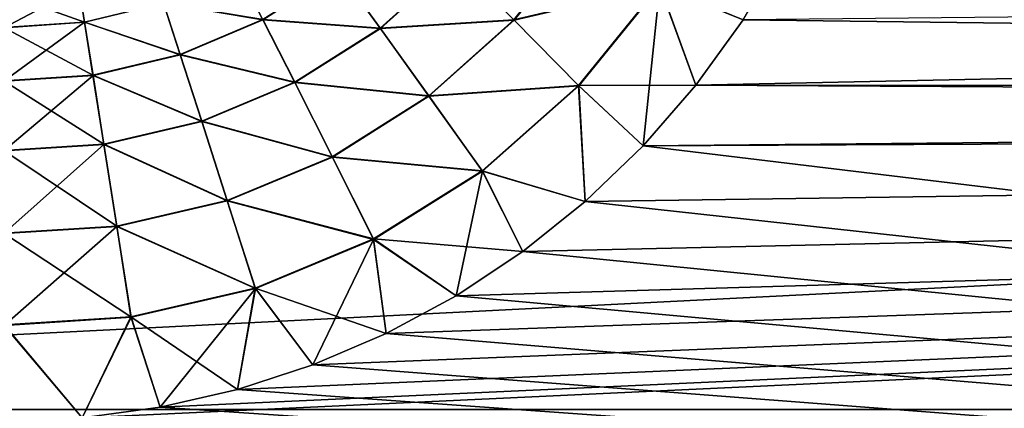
# Model space of a CAD drawing. Header units: metres. Extents: x -109 to 109, y -63 to 140.
# Tile 84 of 256: x -66.47 to -59.82, y 43.68 to 46.31. Entities that reach past the tile are written whole.
import ezdxf

# ---------------------------------------------------------------- set-up
doc = ezdxf.new("R2010")
doc.units = ezdxf.units.M
doc.layers.add('solid_502308_SW0001', color=7, linetype='CONTINUOUS')

msp = doc.modelspace()

# ---------------------------------------------------------------- linework, layer by layer
at = {"layer": 'solid_502308_SW0001'}
for points in [[(-76.5, 43.676754, 18.243267), (76.5, 43.676754, 18.243267), (76.5, 51.408573, 18.0905)], [(-76.5, 51.408573, 18.0905), (-76.5, 43.676754, 18.243267), (76.5, 51.408573, 18.0905)], [(-76.5, 51.408573, -18.0905), (76.5, 51.408573, -18.0905), (76.5, 43.676754, -18.243267)], [(-76.5, 43.676754, -18.243267), (-76.5, 51.408573, -18.0905), (76.5, 43.676754, -18.243267)], [(-63.529209, 46.712112, -14.222474), (-63.133289, 46.310825, -14.55827), (-62.650185, 46.915642, -14.547254)], [(-62.647781, 46.913864, 14.548618), (-63.131191, 46.308697, 14.55963), (-63.527359, 46.710255, 14.224451)], [(-62.650185, 46.915642, -14.547254), (-63.133289, 46.310825, -14.55827), (-62.150673, 46.542744, -14.753297)], [(-62.647781, 46.913864, 14.548618), (-62.148094, 46.540829, 14.753979), (-63.131191, 46.308697, 14.55963)], [(-22.939508, 45.827274, 14.824003), (-61.306778, 46.781441, 14.80959), (-22.438406, 46.952194, 14.80663)], [(-22.939508, 45.827274, 14.824003), (-61.585285, 46.311089, 14.817147), (-61.306778, 46.781441, 14.80959)], [(-64.317993, 46.639786, -13.778385), (-64.038109, 46.253635, -14.228601), (-63.529209, 46.712112, -14.222474)], [(-63.527359, 46.710255, 14.224451), (-64.036575, 46.251511, 14.230577), (-64.316742, 46.638062, 13.780885)], [(-63.529209, 46.712112, -14.222474), (-64.038109, 46.253635, -14.228601), (-63.133289, 46.310825, -14.55827)], [(-63.131191, 46.308697, 14.55963), (-64.036575, 46.251511, 14.230577), (-63.527359, 46.710255, 14.224451)], [(-22.014238, 46.711369, -14.810772), (-61.585285, 46.311089, -14.817147), (-61.903824, 45.869236, -14.823445)], [(-22.014238, 46.711369, -14.810772), (-61.903824, 45.869236, -14.823445), (-22.485855, 45.654526, -14.826225)], [(-64.829773, 46.310379, 13.781373), (-65.50235, 46.421558, 13.232849), (-64.997292, 46.637245, 13.238206)], [(-64.316742, 46.638062, 13.780885), (-64.829773, 46.310379, 13.781373), (-64.997292, 46.637245, 13.238206)], [(-64.317993, 46.639786, -13.778385), (-64.830734, 46.312271, -13.778871), (-64.038109, 46.253635, -14.228601)], [(-64.036575, 46.251511, 14.230577), (-64.829773, 46.310379, 13.781373), (-64.316742, 46.638062, 13.780885)], [(-66.07267, 46.52737, -12.608217), (-66.581024, 46.489384, -12.593376), (-66.035492, 46.294849, -13.220141)], [(-66.580986, 46.255608, 13.209496), (-66.581024, 46.48856, 12.596553), (-66.072533, 46.526543, 12.61139)], [(-66.035255, 46.293362, 13.223056), (-66.580986, 46.255608, 13.209496), (-66.072533, 46.526543, 12.61139)], [(-66.07267, 46.52737, -12.608217), (-66.035492, 46.294849, -13.220141), (-65.502815, 46.423004, -13.229941)], [(-65.50235, 46.421558, 13.232849), (-66.035255, 46.293362, 13.223056), (-66.072533, 46.526543, 12.61139)], [(-63.133289, 46.310825, -14.55827), (-62.697472, 45.86536, -14.763635), (-62.150673, 46.542744, -14.753297)], [(-63.131191, 46.308697, 14.55963), (-62.148094, 46.540829, 14.753979), (-62.695225, 45.863064, 14.764314)], [(-61.903824, 45.869236, -14.823445), (-62.150673, 46.542744, -14.753297), (-62.697472, 45.86536, -14.763635)], [(-62.695225, 45.863064, 14.764314), (-62.148094, 46.540829, 14.753979), (-62.260075, 45.45871, 14.828602)], [(-62.148094, 46.540829, 14.753979), (-61.903824, 45.869236, 14.823445), (-62.260075, 45.45871, 14.828602)], [(-61.903824, 45.869236, -14.823445), (-61.585285, 46.311089, -14.817147), (-62.150673, 46.542744, -14.753297)], [(-62.148094, 46.540829, 14.753979), (-61.585285, 46.311089, 14.817147), (-61.903824, 45.869236, 14.823445)], [(-66.581024, 46.489384, -12.593376), (-66.580994, 46.257099, -13.206573), (-66.035492, 46.294849, -13.220141)], [(-65.502815, 46.423004, -13.229941), (-66.035492, 46.294849, -13.220141), (-65.389702, 46.075928, -13.774555)], [(-65.389053, 46.073917, 13.777063), (-66.035255, 46.293362, 13.223056), (-65.50235, 46.421558, 13.232849)], [(-65.502815, 46.423004, -13.229941), (-65.389702, 46.075928, -13.774555), (-64.830734, 46.312271, -13.778871)], [(-64.829773, 46.310379, 13.781373), (-65.389053, 46.073917, 13.777063), (-65.50235, 46.421558, 13.232849)], [(-66.035492, 46.294849, -13.220141), (-66.580994, 46.257099, -13.206573), (-65.978645, 45.93655, -13.766284)], [(-66.580994, 46.257099, -13.206573), (-66.580925, 45.897141, -13.754657), (-65.978645, 45.93655, -13.766284)], [(-66.580917, 45.895046, 13.757186), (-66.580986, 46.255608, 13.209496), (-66.035255, 46.293362, 13.223056)], [(-65.978317, 45.934471, 13.768801), (-66.580917, 45.895046, 13.757186), (-66.035255, 46.293362, 13.223056)], [(-66.035492, 46.294849, -13.220141), (-65.978645, 45.93655, -13.766284), (-65.389702, 46.075928, -13.774555)], [(-65.389053, 46.073917, 13.777063), (-65.978317, 45.934471, 13.768801), (-66.035255, 46.293362, 13.223056)], [(-64.830734, 46.312271, -13.778871), (-65.389702, 46.075928, -13.774555), (-64.615303, 45.887775, -14.229815)], [(-64.614128, 45.885441, 14.231797), (-65.389053, 46.073917, 13.777063), (-64.829773, 46.310379, 13.781373)], [(-64.830734, 46.312271, -13.778871), (-64.615303, 45.887775, -14.229815), (-64.038109, 46.253635, -14.228601)], [(-64.036575, 46.251511, 14.230577), (-64.614128, 45.885441, 14.231797), (-64.829773, 46.310379, 13.781373)], [(-64.038109, 46.253635, -14.228601), (-64.615303, 45.887775, -14.229815), (-63.709713, 45.795891, -14.564502)], [(-63.707973, 45.793465, 14.565863), (-64.614128, 45.885441, 14.231797), (-64.036575, 46.251511, 14.230577)], [(-64.038109, 46.253635, -14.228601), (-63.709713, 45.795891, -14.564502), (-63.133289, 46.310825, -14.55827)], [(-63.131191, 46.308697, 14.55963), (-63.707973, 45.793465, 14.565863), (-64.036575, 46.251511, 14.230577)], [(-63.133289, 46.310825, -14.55827), (-63.709713, 45.795891, -14.564502), (-62.697472, 45.86536, -14.763635)], [(-63.131191, 46.308697, 14.55963), (-62.695225, 45.863064, 14.764314), (-63.707973, 45.793465, 14.565863)], [(-22.939508, 45.827274, 14.824003), (-61.903824, 45.869236, 14.823445), (-61.585285, 46.311089, 14.817147)], [(-65.389702, 46.075928, -13.774555), (-65.978645, 45.93655, -13.766284), (-65.24369, 45.62431, -14.226867)], [(-65.242889, 45.621826, 14.228856), (-65.978317, 45.934471, 13.768801), (-65.389053, 46.073917, 13.777063)], [(-65.389702, 46.075928, -13.774555), (-65.24369, 45.62431, -14.226867), (-64.615303, 45.887775, -14.229815)], [(-64.614128, 45.885441, 14.231797), (-65.242889, 45.621826, 14.228856), (-65.389053, 46.073917, 13.777063)], [(-65.978645, 45.93655, -13.766284), (-66.580925, 45.897141, -13.754657), (-65.905052, 45.469555, -14.220568)], [(-66.580795, 45.424107, 14.213457), (-66.580917, 45.895046, 13.757186), (-65.978317, 45.934471, 13.768801)], [(-65.904648, 45.466984, 14.222569), (-66.580795, 45.424107, 14.213457), (-65.978317, 45.934471, 13.768801)], [(-65.978645, 45.93655, -13.766284), (-65.905052, 45.469555, -14.220568), (-65.24369, 45.62431, -14.226867)], [(-65.242889, 45.621826, 14.228856), (-65.904648, 45.466984, 14.222569), (-65.978317, 45.934471, 13.768801)], [(-66.580925, 45.897141, -13.754657), (-66.580795, 45.426697, -14.211443), (-65.905052, 45.469555, -14.220568)], [(-64.615303, 45.887775, -14.229815), (-65.24369, 45.62431, -14.226867), (-64.362335, 45.385216, -14.56661)], [(-64.360992, 45.382549, 14.567977), (-65.242889, 45.621826, 14.228856), (-64.614128, 45.885441, 14.231797)], [(-64.615303, 45.887775, -14.229815), (-64.362335, 45.385216, -14.56661), (-63.709713, 45.795891, -14.564502)], [(-63.707973, 45.793465, 14.565863), (-64.360992, 45.382549, 14.567977), (-64.614128, 45.885441, 14.231797)], [(-63.709713, 45.795891, -14.564502), (-63.348064, 45.288765, -14.770041), (-62.697472, 45.86536, -14.763635)], [(-63.707973, 45.793465, 14.565863), (-62.695225, 45.863064, 14.764314), (-63.346199, 45.286152, 14.770721)], [(-62.651207, 45.082394, -14.832741), (-62.697472, 45.86536, -14.763635), (-63.348064, 45.288765, -14.770041)], [(-63.346199, 45.286152, 14.770721), (-62.695225, 45.863064, 14.764314), (-62.651207, 45.082394, 14.832741)], [(-62.260075, 45.45871, -14.828602), (-61.903824, 45.869236, -14.823445), (-62.697472, 45.86536, -14.763635)], [(-62.651207, 45.082394, -14.832741), (-62.260075, 45.45871, -14.828602), (-62.697472, 45.86536, -14.763635)], [(-62.695225, 45.863064, 14.764314), (-62.260075, 45.45871, 14.828602), (-62.651207, 45.082394, 14.832741)], [(-22.939508, 45.827274, 14.824003), (-62.260075, 45.45871, 14.828602), (-61.903824, 45.869236, 14.823445)], [(-22.485855, 45.654526, -14.826225), (-61.903824, 45.869236, -14.823445), (-62.260075, 45.45871, -14.828602)], [(-63.709713, 45.795891, -14.564502), (-64.362335, 45.385216, -14.56661), (-63.348064, 45.288765, -14.770041)], [(-63.707973, 45.793465, 14.565863), (-63.346199, 45.286152, 14.770721), (-64.360992, 45.382549, 14.567977)], [(-24.708918, 40.928703, 14.841078), (-62.260075, 45.45871, 14.828602), (-22.939508, 45.827274, 14.824003)], [(-22.485855, 45.654526, -14.826225), (-65.525024, 43.692417, -14.843156), (-66.052757, 43.621239, -14.843483)], [(-22.485855, 45.654526, -14.826225), (-66.052757, 43.621239, -14.843483), (-24.227478, 40.842255, -14.840524)], [(-22.485855, 45.654526, -14.826225), (-65.002953, 43.811459, -14.842565), (-65.525024, 43.692417, -14.843156)], [(-22.485855, 45.654526, -14.826225), (-64.491982, 43.977657, -14.841644), (-65.002953, 43.811459, -14.842565)], [(-22.485855, 45.654526, -14.826225), (-63.997322, 44.189602, -14.840312), (-64.491982, 43.977657, -14.841644)], [(-22.485855, 45.654526, -14.826225), (-63.523403, 44.44558, -14.838465), (-63.997322, 44.189602, -14.840312)], [(-22.485855, 45.654526, -14.826225), (-63.073635, 44.743824, -14.835984), (-63.523403, 44.44558, -14.838465)], [(-22.485855, 45.654526, -14.826225), (-62.651207, 45.082394, -14.832741), (-63.073635, 44.743824, -14.835984)], [(-22.485855, 45.654526, -14.826225), (-62.260075, 45.45871, -14.828602), (-62.651207, 45.082394, -14.832741)], [(-65.24369, 45.62431, -14.226867), (-65.905052, 45.469555, -14.220568), (-65.071991, 45.089642, -14.565287)], [(-65.071075, 45.086807, 14.566662), (-65.904648, 45.466984, 14.222569), (-65.242889, 45.621826, 14.228856)], [(-65.24369, 45.62431, -14.226867), (-65.071991, 45.089642, -14.565287), (-64.362335, 45.385216, -14.56661)], [(-64.360992, 45.382549, 14.567977), (-65.071075, 45.086807, 14.566662), (-65.242889, 45.621826, 14.228856)], [(-65.905052, 45.469555, -14.220568), (-66.580795, 45.426697, -14.211443), (-65.818321, 44.916153, -14.561305)], [(-66.580559, 44.865284, 14.556512), (-66.580795, 45.424107, 14.213457), (-65.904648, 45.466984, 14.222569)], [(-65.817856, 44.913216, 14.562692), (-66.580559, 44.865284, 14.556512), (-65.904648, 45.466984, 14.222569)], [(-65.905052, 45.469555, -14.220568), (-65.818321, 44.916153, -14.561305), (-65.071991, 45.089642, -14.565287)], [(-65.071075, 45.086807, 14.566662), (-65.817856, 44.913216, 14.562692), (-65.904648, 45.466984, 14.222569)], [(-24.708918, 40.928703, 14.841078), (-62.651207, 45.082394, 14.832741), (-62.260075, 45.45871, 14.828602)], [(-66.580795, 45.426697, -14.211443), (-66.580559, 44.868248, -14.555109), (-65.818321, 44.916153, -14.561305)], [(-64.362335, 45.385216, -14.56661), (-65.071991, 45.089642, -14.565287), (-64.08342, 44.828842, -14.77317)], [(-64.360992, 45.382549, 14.567977), (-64.081985, 44.825974, 14.773856), (-65.071075, 45.086807, 14.566662)], [(-64.362335, 45.385216, -14.56661), (-64.08342, 44.828842, -14.77317), (-63.348064, 45.288765, -14.770041)], [(-64.360992, 45.382549, 14.567977), (-63.346199, 45.286152, 14.770721), (-64.081985, 44.825974, 14.773856)], [(-63.073635, 44.743824, -14.835984), (-63.348064, 45.288765, -14.770041), (-64.08342, 44.828842, -14.77317)], [(-64.081985, 44.825974, 14.773856), (-63.346199, 45.286152, 14.770721), (-63.523403, 44.44558, 14.838465)], [(-63.346199, 45.286152, 14.770721), (-63.073635, 44.743824, 14.835984), (-63.523403, 44.44558, 14.838465)], [(-63.073635, 44.743824, -14.835984), (-62.651207, 45.082394, -14.832741), (-63.348064, 45.288765, -14.770041)], [(-63.346199, 45.286152, 14.770721), (-62.651207, 45.082394, 14.832741), (-63.073635, 44.743824, 14.835984)], [(-65.071991, 45.089642, -14.565287), (-65.818321, 44.916153, -14.561305), (-64.882286, 44.49762, -14.773655)], [(-65.071075, 45.086807, 14.566662), (-64.88131, 44.494564, 14.774349), (-65.817856, 44.913216, 14.562692)], [(-65.071991, 45.089642, -14.565287), (-64.882286, 44.49762, -14.773655), (-64.08342, 44.828842, -14.77317)], [(-65.071075, 45.086807, 14.566662), (-64.081985, 44.825974, 14.773856), (-64.88131, 44.494564, 14.774349)], [(-24.708918, 40.928703, 14.841078), (-63.073635, 44.743824, 14.835984), (-62.651207, 45.082394, 14.832741)], [(-65.818321, 44.916153, -14.561305), (-66.580559, 44.868248, -14.555109), (-65.722061, 44.302849, -14.772223)], [(-65.817856, 44.913216, 14.562692), (-66.579651, 44.245262, 14.769961), (-66.580559, 44.865284, 14.556512)], [(-66.580559, 44.868248, -14.555109), (-66.579666, 44.248463, -14.769237), (-65.722061, 44.302849, -14.772223)], [(-65.817856, 44.913216, 14.562692), (-65.721573, 44.299679, 14.77293), (-66.579651, 44.245262, 14.769961)], [(-65.818321, 44.916153, -14.561305), (-65.722061, 44.302849, -14.772223), (-64.882286, 44.49762, -14.773655)], [(-65.817856, 44.913216, 14.562692), (-64.88131, 44.494564, 14.774349), (-65.721573, 44.299679, 14.77293)], [(-63.997322, 44.189602, -14.840312), (-64.08342, 44.828842, -14.77317), (-64.882286, 44.49762, -14.773655)], [(-64.88131, 44.494564, 14.774349), (-64.081985, 44.825974, 14.773856), (-64.491982, 43.977657, 14.841644)], [(-64.081985, 44.825974, 14.773856), (-63.997322, 44.189602, 14.840312), (-64.491982, 43.977657, 14.841644)], [(-63.523403, 44.44558, -14.838465), (-63.073635, 44.743824, -14.835984), (-64.08342, 44.828842, -14.77317)], [(-63.997322, 44.189602, -14.840312), (-63.523403, 44.44558, -14.838465), (-64.08342, 44.828842, -14.77317)], [(-64.081985, 44.825974, 14.773856), (-63.523403, 44.44558, 14.838465), (-63.997322, 44.189602, 14.840312)], [(-24.708918, 40.928703, 14.841078), (-63.523403, 44.44558, 14.838465), (-63.073635, 44.743824, 14.835984)], [(-65.002953, 43.811459, -14.842565), (-64.882286, 44.49762, -14.773655), (-65.722061, 44.302849, -14.772223)], [(-65.721573, 44.299679, 14.77293), (-64.88131, 44.494564, 14.774349), (-65.525024, 43.692417, 14.843156)], [(-64.88131, 44.494564, 14.774349), (-65.002953, 43.811459, 14.842565), (-65.525024, 43.692417, 14.843156)], [(-65.002953, 43.811459, -14.842565), (-64.491982, 43.977657, -14.841644), (-64.882286, 44.49762, -14.773655)], [(-64.88131, 44.494564, 14.774349), (-64.491982, 43.977657, 14.841644), (-65.002953, 43.811459, 14.842565)], [(-64.491982, 43.977657, -14.841644), (-63.997322, 44.189602, -14.840312), (-64.882286, 44.49762, -14.773655)], [(-24.708918, 40.928703, 14.841078), (-63.997322, 44.189602, 14.840312), (-63.523403, 44.44558, 14.838465)], [(-66.052757, 43.621239, -14.843483), (-65.722061, 44.302849, -14.772223), (-66.579666, 44.248463, -14.769237)], [(-66.579651, 44.245262, 14.769961), (-65.721573, 44.299679, 14.77293), (-66.052757, 43.621239, 14.843483)], [(-66.052757, 43.621239, -14.843483), (-65.525024, 43.692417, -14.843156), (-65.722061, 44.302849, -14.772223)], [(-65.721573, 44.299679, 14.77293), (-65.525024, 43.692417, 14.843156), (-66.052757, 43.621239, 14.843483)], [(-65.525024, 43.692417, -14.843156), (-65.002953, 43.811459, -14.842565), (-65.722061, 44.302849, -14.772223)], [(-66.052757, 43.621239, -14.843483), (-66.579666, 44.248463, -14.769237), (-66.580925, 43.597656, -14.843587)], [(-66.579651, 44.245262, 14.769961), (-66.052757, 43.621239, 14.843483), (-66.580925, 43.597656, 14.843587)], [(-24.708918, 40.928703, 14.841078), (-64.491982, 43.977657, 14.841644), (-63.997322, 44.189602, 14.840312)], [(-24.708918, 40.928703, 14.841078), (-65.002953, 43.811459, 14.842565), (-64.491982, 43.977657, 14.841644)], [(-24.708918, 40.928703, 14.841078), (-65.525024, 43.692417, 14.843156), (-65.002953, 43.811459, 14.842565)], [(-24.708918, 40.928703, 14.841078), (-66.052757, 43.621239, 14.843483), (-65.525024, 43.692417, 14.843156)]]:
    msp.add_3dface(points, dxfattribs=at)

doc.saveas('drawing.dxf')
